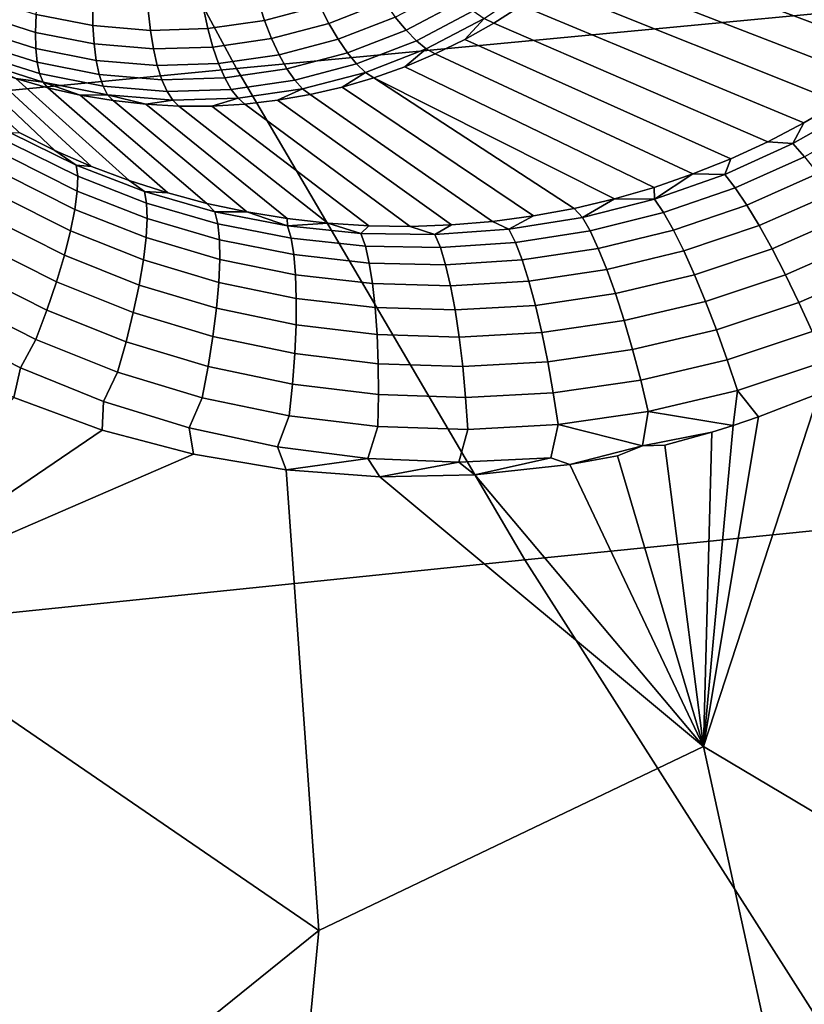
# Model space of a CAD drawing. Header units: metres. Extents: x -240 to 45, y -77 to 27.
# Tile 35 of 256: x -224.47 to -223.43, y -12.29 to -10.99. Entities that reach past the tile are written whole.
import ezdxf

# ---------------------------------------------------------------- set-up
doc = ezdxf.new("R2010")
doc.units = ezdxf.units.M
doc.layers.add('solid_102011X2', color=7, linetype='CONTINUOUS')

msp = doc.modelspace()

# ---------------------------------------------------------------- linework, layer by layer
at = {"layer": 'solid_102011X2'}
for points in [[(-223.141022, -10.271008, 298.400848), (-224.539108, -10.394996, 296.70401), (-224.181488, -11.058894, 296.467407), (-222.790131, -10.926934, 298.163605)], [(-224.539108, -10.394996, 296.70401), (-225.922241, -10.520187, 294.99176), (-225.557571, -11.192084, 294.756134), (-224.181488, -11.058894, 296.467407)], [(-223.302322, -11.044093, 273.965759), (-223.704254, -10.893415, 273.107544), (-223.673386, -10.862147, 273.095795), (-223.261826, -11.011329, 273.959564)], [(-223.223251, -10.976793, 273.953339), (-223.261826, -11.011329, 273.959564), (-223.673386, -10.862147, 273.095795)], [(-223.344696, -11.074986, 273.971924), (-223.736725, -10.922859, 273.119659), (-223.704254, -10.893415, 273.107544), (-223.302322, -11.044093, 273.965759)], [(-222.790131, -10.926934, 298.163605), (-224.181488, -11.058894, 296.467407), (-223.801956, -11.705964, 296.216309), (-222.41774, -11.566221, 297.911804)], [(-223.388824, -11.103903, 273.978088), (-223.770721, -10.95039, 273.13208), (-223.736725, -10.922859, 273.119659), (-223.344696, -11.074986, 273.971924)], [(-224.071533, -10.976451, 273.090729), (-224.144516, -10.995661, 273.114594), (-224.15303, -10.969726, 273.104523), (-224.082764, -10.951231, 273.081573)], [(-223.986877, -10.971378, 273.079132), (-224.059723, -10.999708, 273.103607), (-224.071533, -10.976451, 273.090729), (-224.001144, -10.949073, 273.067108)], [(-223.88501, -10.969922, 273.088104), (-223.958298, -11.008461, 273.113434), (-223.972488, -10.991315, 273.094696), (-223.901062, -10.953753, 273.070007)], [(-223.855591, -10.99299, 273.132477), (-223.784271, -10.94454, 273.107056), (-223.806137, -10.975928, 273.144836), (-223.84285, -10.999398, 273.157806)], [(-223.434616, -11.130742, 273.984222), (-223.806137, -10.975928, 273.144836), (-223.770721, -10.95039, 273.13208), (-223.388824, -11.103903, 273.978088)], [(-224.44606, -11.011452, 273.22348), (-224.521408, -10.987627, 273.244965), (-224.517715, -10.964776, 273.227356), (-224.444901, -10.987801, 273.206573)], [(-224.3703, -11.002524, 273.184631), (-224.444901, -10.987801, 273.206573), (-224.442245, -10.962158, 273.193085), (-224.370422, -10.976334, 273.171967)], [(-224.294769, -11.008774, 273.161835), (-224.3703, -11.002524, 273.184631), (-224.370422, -10.976334, 273.171967), (-224.297699, -10.982351, 273.149994)], [(-224.219223, -11.006477, 273.138367), (-224.294769, -11.008774, 273.161835), (-224.297699, -10.982351, 273.149994), (-224.22496, -10.98014, 273.127441)], [(-224.144516, -10.995661, 273.114594), (-224.219223, -11.006477, 273.138367), (-224.22496, -10.98014, 273.127441), (-224.15303, -10.969726, 273.104523)], [(-224.059723, -10.999708, 273.103607), (-224.135223, -11.019586, 273.128296), (-224.144516, -10.995661, 273.114594), (-224.071533, -10.976451, 273.090729)], [(-223.972488, -10.991315, 273.094696), (-224.047562, -11.02051, 273.119904), (-224.059723, -10.999708, 273.103607), (-223.986877, -10.971378, 273.079132)], [(-223.869751, -10.983094, 273.10907), (-223.944595, -11.022454, 273.134949), (-223.958298, -11.008461, 273.113434), (-223.88501, -10.969922, 273.088104)], [(-223.481934, -11.15541, 273.990387), (-223.84285, -10.999398, 273.157806), (-223.806137, -10.975928, 273.144836), (-223.434616, -11.130742, 273.984222)], [(-224.445694, -11.032612, 273.243439), (-224.523346, -11.00806, 273.265594), (-224.521408, -10.987627, 273.244965), (-224.44606, -11.011452, 273.22348)], [(-224.368866, -11.026688, 273.200775), (-224.44606, -11.011452, 273.22348), (-224.444901, -10.987801, 273.206573), (-224.3703, -11.002524, 273.184631)], [(-223.958298, -11.008461, 273.113434), (-224.035309, -11.038415, 273.139313), (-224.047562, -11.02051, 273.119904), (-223.972488, -10.991315, 273.094696)], [(-223.855591, -10.99299, 273.132477), (-223.931671, -11.032998, 273.158783), (-223.944595, -11.022454, 273.134949), (-223.869751, -10.983094, 273.10907)], [(-223.931671, -11.032998, 273.158783), (-223.855591, -10.99299, 273.132477), (-223.880783, -11.020732, 273.171021), (-223.919815, -11.039865, 273.184418)], [(-223.855591, -10.99299, 273.132477), (-223.84285, -10.999398, 273.157806), (-223.880783, -11.020732, 273.171021)], [(-224.29071, -11.033154, 273.177155), (-224.368866, -11.026688, 273.200775), (-224.3703, -11.002524, 273.184631), (-224.294769, -11.008774, 273.161835)], [(-224.212524, -11.030778, 273.152924), (-224.29071, -11.033154, 273.177155), (-224.294769, -11.008774, 273.161835), (-224.219223, -11.006477, 273.138367)], [(-224.135223, -11.019586, 273.128296), (-224.212524, -11.030778, 273.152924), (-224.219223, -11.006477, 273.138367), (-224.144516, -10.995661, 273.114594)], [(-224.047562, -11.02051, 273.119904), (-224.125381, -11.040994, 273.145355), (-224.135223, -11.019586, 273.128296), (-224.059723, -10.999708, 273.103607)], [(-223.530701, -11.177812, 273.996552), (-223.880783, -11.020732, 273.171021), (-223.84285, -10.999398, 273.157806), (-223.481934, -11.15541, 273.990387)], [(-224.443817, -11.050833, 273.266022), (-224.523483, -11.025641, 273.288788), (-224.523346, -11.00806, 273.265594), (-224.445694, -11.032612, 273.243439)], [(-224.36615, -11.048312, 273.220062), (-224.445694, -11.032612, 273.243439), (-224.44606, -11.011452, 273.22348), (-224.368866, -11.026688, 273.200775)], [(-224.125381, -11.040994, 273.145355), (-224.205032, -11.052528, 273.170715), (-224.212524, -11.030778, 273.152924), (-224.135223, -11.019586, 273.128296)], [(-223.944595, -11.022454, 273.134949), (-224.023254, -11.053046, 273.161377), (-224.035309, -11.038415, 273.139313), (-223.958298, -11.008461, 273.113434)], [(-224.46756, -11.143375, 274.132996), (-224.593887, -11.022223, 273.390808), (-224.554016, -11.041193, 273.379883), (-224.420456, -11.166786, 274.123444)], [(-224.44046, -11.065728, 273.290802), (-224.52182, -11.040001, 273.314026), (-224.523483, -11.025641, 273.288788), (-224.443817, -11.050833, 273.266022)], [(-224.362183, -11.066942, 273.242035), (-224.443817, -11.050833, 273.266022), (-224.445694, -11.032612, 273.243439), (-224.36615, -11.048312, 273.220062)], [(-224.285614, -11.054977, 273.195709), (-224.36615, -11.048312, 273.220062), (-224.368866, -11.026688, 273.200775), (-224.29071, -11.033154, 273.177155)], [(-224.205032, -11.052528, 273.170715), (-224.285614, -11.054977, 273.195709), (-224.29071, -11.033154, 273.177155), (-224.212524, -11.030778, 273.152924)], [(-224.035309, -11.038415, 273.139313), (-224.115158, -11.059433, 273.165405), (-224.125381, -11.040994, 273.145355), (-224.047562, -11.02051, 273.119904)], [(-223.931671, -11.032998, 273.158783), (-224.011627, -11.064094, 273.185638), (-224.023254, -11.053046, 273.161377), (-223.944595, -11.022454, 273.134949)], [(-224.011627, -11.064094, 273.185638), (-223.931671, -11.032998, 273.158783), (-223.959808, -11.056745, 273.197937), (-224.000687, -11.071319, 273.211578)], [(-223.931671, -11.032998, 273.158783), (-223.919815, -11.039865, 273.184418), (-223.959808, -11.056745, 273.197937)], [(-223.580704, -11.197862, 274.002808), (-223.919815, -11.039865, 273.184418), (-223.880783, -11.020732, 273.171021), (-223.530701, -11.177812, 273.996552)], [(-224.420456, -11.166786, 274.123444), (-224.554016, -11.041193, 273.379883), (-224.513275, -11.057902, 273.36853), (-224.37207, -11.187877, 274.114166)], [(-224.435684, -11.076984, 273.3172), (-224.518387, -11.050834, 273.34079), (-224.52182, -11.040001, 273.314026), (-224.44046, -11.065728, 273.290802)], [(-224.115158, -11.059433, 273.165405), (-224.196884, -11.071267, 273.191437), (-224.205032, -11.052528, 273.170715), (-224.125381, -11.040994, 273.145355)], [(-224.023254, -11.053046, 273.161377), (-224.104797, -11.074512, 273.188019), (-224.115158, -11.059433, 273.165405), (-224.035309, -11.038415, 273.139313)], [(-223.631866, -11.215476, 274.009064), (-223.959808, -11.056745, 273.197937), (-223.919815, -11.039865, 273.184418), (-223.580704, -11.197862, 274.002808)], [(-224.181488, -11.058894, 296.467407), (-225.557571, -11.192084, 294.756134), (-225.170532, -11.84695, 294.506104), (-223.801956, -11.705964, 296.216309)], [(-224.435684, -11.076984, 273.3172), (-224.471771, -11.072305, 273.356781), (-224.518387, -11.050834, 273.34079)], [(-224.37207, -11.187877, 274.114166), (-224.513275, -11.057902, 273.36853), (-224.471771, -11.072305, 273.356781), (-224.322525, -11.206591, 274.105133)], [(-224.357086, -11.082181, 273.266296), (-224.44046, -11.065728, 273.290802), (-224.443817, -11.050833, 273.266022), (-224.362183, -11.066942, 273.242035)], [(-224.279556, -11.07378, 273.217072), (-224.362183, -11.066942, 273.242035), (-224.36615, -11.048312, 273.220062), (-224.285614, -11.054977, 273.195709)], [(-224.196884, -11.071267, 273.191437), (-224.279556, -11.07378, 273.217072), (-224.285614, -11.054977, 273.195709), (-224.205032, -11.052528, 273.170715)], [(-224.011627, -11.064094, 273.185638), (-224.094513, -11.085912, 273.212738), (-224.104797, -11.074512, 273.188019), (-224.023254, -11.053046, 273.161377)], [(-223.68396, -11.230586, 274.015442), (-224.000687, -11.071319, 273.211578), (-223.959808, -11.056745, 273.197937), (-223.631866, -11.215476, 274.009064)], [(-224.350952, -11.093707, 273.292297), (-224.435684, -11.076984, 273.3172), (-224.44046, -11.065728, 273.290802), (-224.357086, -11.082181, 273.266296)], [(-224.272705, -11.089165, 273.240784), (-224.357086, -11.082181, 273.266296), (-224.362183, -11.066942, 273.242035), (-224.279556, -11.07378, 273.217072)], [(-224.188263, -11.086598, 273.2146), (-224.272705, -11.089165, 273.240784), (-224.279556, -11.07378, 273.217072), (-224.196884, -11.071267, 273.191437)], [(-224.104797, -11.074512, 273.188019), (-224.188263, -11.086598, 273.2146), (-224.196884, -11.071267, 273.191437), (-224.115158, -11.059433, 273.165405)], [(-224.094513, -11.085912, 273.212738), (-224.011627, -11.064094, 273.185638), (-224.042282, -11.083545, 273.22525), (-224.084518, -11.093387, 273.238983)], [(-224.011627, -11.064094, 273.185638), (-224.000687, -11.071319, 273.211578), (-224.042282, -11.083545, 273.22525)], [(-223.790405, -11.253062, 274.028503), (-224.042282, -11.083545, 273.22525), (-224.000687, -11.071319, 273.211578), (-223.736893, -11.24313, 274.021881)], [(-223.68396, -11.230586, 274.015442), (-223.736893, -11.24313, 274.021881), (-224.000687, -11.071319, 273.211578)], [(-224.322525, -11.206591, 274.105133), (-224.471771, -11.072305, 273.356781), (-224.429626, -11.084355, 273.344635), (-224.271927, -11.222872, 274.096375)], [(-224.435684, -11.076984, 273.3172), (-224.429626, -11.084355, 273.344635), (-224.471771, -11.072305, 273.356781)], [(-224.435684, -11.076984, 273.3172), (-224.386963, -11.094021, 273.332184), (-224.429626, -11.084355, 273.344635)], [(-224.350952, -11.093707, 273.292297), (-224.386963, -11.094021, 273.332184), (-224.435684, -11.076984, 273.3172)], [(-224.271927, -11.222872, 274.096375), (-224.429626, -11.084355, 273.344635), (-224.386963, -11.094021, 273.332184), (-224.220367, -11.236672, 274.087921)], [(-224.265167, -11.100806, 273.266357), (-224.350952, -11.093707, 273.292297), (-224.357086, -11.082181, 273.266296), (-224.272705, -11.089165, 273.240784)], [(-224.094513, -11.085912, 273.212738), (-224.179352, -11.098197, 273.239746), (-224.188263, -11.086598, 273.2146), (-224.104797, -11.074512, 273.188019)], [(-223.844406, -11.260344, 274.035217), (-224.084518, -11.093387, 273.238983), (-224.042282, -11.083545, 273.22525), (-223.790405, -11.253062, 274.028503)], [(-224.350952, -11.093707, 273.292297), (-224.343918, -11.101272, 273.319458), (-224.386963, -11.094021, 273.332184)], [(-224.220367, -11.236672, 274.087921), (-224.386963, -11.094021, 273.332184), (-224.343918, -11.101272, 273.319458), (-224.167984, -11.247935, 274.079681)], [(-224.350952, -11.093707, 273.292297), (-224.300598, -11.106087, 273.306458), (-224.343918, -11.101272, 273.319458)], [(-224.265167, -11.100806, 273.266357), (-224.300598, -11.106087, 273.306458), (-224.350952, -11.093707, 273.292297)], [(-224.179352, -11.098197, 273.239746), (-224.265167, -11.100806, 273.266357), (-224.272705, -11.089165, 273.240784), (-224.188263, -11.086598, 273.2146)], [(-224.265167, -11.100806, 273.266357), (-224.179352, -11.098197, 273.239746), (-224.213684, -11.108361, 273.279846), (-224.257141, -11.108452, 273.293243)], [(-224.179352, -11.098197, 273.239746), (-224.170349, -11.105814, 273.266296), (-224.213684, -11.108361, 273.279846)], [(-224.179352, -11.098197, 273.239746), (-224.094513, -11.085912, 273.212738), (-224.127243, -11.100818, 273.252686), (-224.170349, -11.105814, 273.266296)], [(-224.094513, -11.085912, 273.212738), (-224.084518, -11.093387, 273.238983), (-224.127243, -11.100818, 273.252686)], [(-223.898636, -11.264955, 274.042114), (-224.127243, -11.100818, 273.252686), (-224.084518, -11.093387, 273.238983), (-223.844406, -11.260344, 274.035217)], [(-224.167984, -11.247935, 274.079681), (-224.343918, -11.101272, 273.319458), (-224.300598, -11.106087, 273.306458), (-224.114899, -11.256627, 274.071716)], [(-224.265167, -11.100806, 273.266357), (-224.257141, -11.108452, 273.293243), (-224.300598, -11.106087, 273.306458)], [(-224.114899, -11.256627, 274.071716), (-224.300598, -11.106087, 273.306458), (-224.257141, -11.108452, 273.293243), (-224.061295, -11.262696, 274.063965)], [(-224.061295, -11.262696, 274.063965), (-224.257141, -11.108452, 273.293243), (-224.213684, -11.108361, 273.279846), (-224.007263, -11.266124, 274.056488)], [(-224.007263, -11.266124, 274.056488), (-224.213684, -11.108361, 273.279846), (-224.170349, -11.105814, 273.266296), (-223.953003, -11.266878, 274.049194)], [(-223.953003, -11.266878, 274.049194), (-224.170349, -11.105814, 273.266296), (-224.127243, -11.100818, 273.252686), (-223.898636, -11.264955, 274.042114)], [(-223.363724, -11.109326, 274.014587), (-223.449158, -11.157851, 274.026215), (-223.434616, -11.130742, 273.984222), (-223.388824, -11.103903, 273.978088)], [(-223.449158, -11.157851, 274.026215), (-223.363724, -11.109326, 274.014587), (-223.346313, -11.126083, 274.049927), (-223.43367, -11.175224, 274.062164)], [(-223.449158, -11.157851, 274.026215), (-223.481934, -11.15541, 273.990387), (-223.434616, -11.130742, 273.984222)], [(-224.392548, -11.186299, 274.160065), (-224.478745, -11.143647, 274.177521), (-224.46756, -11.143375, 274.132996), (-224.420456, -11.166786, 274.123444)], [(-224.478745, -11.143647, 274.177521), (-224.392548, -11.186299, 274.160065), (-224.390381, -11.200778, 274.200317), (-224.477325, -11.157566, 274.217987)], [(-224.477325, -11.157566, 274.217987), (-224.390381, -11.200778, 274.200317), (-224.390884, -11.220325, 274.238403), (-224.479004, -11.176337, 274.256439)], [(-223.449158, -11.157851, 274.026215), (-223.538589, -11.198455, 274.037811), (-223.530701, -11.177812, 273.996552), (-223.481934, -11.15541, 273.990387)], [(-223.538589, -11.198455, 274.037811), (-223.449158, -11.157851, 274.026215), (-223.43367, -11.175224, 274.062164), (-223.524979, -11.216193, 274.074341)], [(-224.392548, -11.186299, 274.160065), (-224.420456, -11.166786, 274.123444), (-224.37207, -11.187877, 274.114166)], [(-223.524979, -11.216193, 274.074341), (-223.43367, -11.175224, 274.062164), (-223.416351, -11.19722, 274.094574), (-223.509888, -11.238782, 274.107452)], [(-224.479004, -11.176337, 274.256439), (-224.390884, -11.220325, 274.238403), (-224.394028, -11.244543, 274.27359), (-224.48378, -11.199577, 274.292084)], [(-224.302643, -11.22111, 274.143555), (-224.392548, -11.186299, 274.160065), (-224.37207, -11.187877, 274.114166), (-224.322525, -11.206591, 274.105133)], [(-224.392548, -11.186299, 274.160065), (-224.302643, -11.22111, 274.143555), (-224.299683, -11.236165, 274.183533), (-224.390381, -11.200778, 274.200317)], [(-223.538589, -11.198455, 274.037811), (-223.580704, -11.197862, 274.002808), (-223.530701, -11.177812, 273.996552)], [(-224.48378, -11.199577, 274.292084), (-224.394028, -11.244543, 274.27359), (-224.39975, -11.272938, 274.305115), (-224.491547, -11.226813, 274.324188)], [(-224.390381, -11.200778, 274.200317), (-224.299683, -11.236165, 274.183533), (-224.298904, -11.256454, 274.221222), (-224.390884, -11.220325, 274.238403)], [(-223.63121, -11.230878, 274.049438), (-223.631866, -11.215476, 274.009064), (-223.580704, -11.197862, 274.002808)], [(-223.63121, -11.230878, 274.049438), (-223.580704, -11.197862, 274.002808), (-223.538589, -11.198455, 274.037811)], [(-223.63121, -11.230878, 274.049438), (-223.538589, -11.198455, 274.037811), (-223.524979, -11.216193, 274.074341), (-223.619385, -11.248751, 274.086517)], [(-223.509888, -11.238782, 274.107452), (-223.416351, -11.19722, 274.094574), (-223.397522, -11.223389, 274.122772), (-223.493652, -11.26576, 274.136444)], [(-224.302643, -11.22111, 274.143555), (-224.322525, -11.206591, 274.105133), (-224.271927, -11.222872, 274.096375)], [(-224.491547, -11.226813, 274.324188), (-224.39975, -11.272938, 274.305115), (-224.407959, -11.304932, 274.332367), (-224.502151, -11.257491, 274.352142)], [(-224.390884, -11.220325, 274.238403), (-224.298904, -11.256454, 274.221222), (-224.300339, -11.281567, 274.25589), (-224.394028, -11.244543, 274.27359)], [(-224.209702, -11.247811, 274.12793), (-224.302643, -11.22111, 274.143555), (-224.271927, -11.222872, 274.096375), (-224.220367, -11.236672, 274.087921)], [(-224.302643, -11.22111, 274.143555), (-224.209702, -11.247811, 274.12793), (-224.205872, -11.263446, 274.167603), (-224.299683, -11.236165, 274.183533)], [(-223.63121, -11.230878, 274.049438), (-223.68396, -11.230586, 274.015442), (-223.631866, -11.215476, 274.009064)], [(-223.619385, -11.248751, 274.086517), (-223.524979, -11.216193, 274.074341), (-223.509888, -11.238782, 274.107452), (-223.606491, -11.271668, 274.120331)], [(-223.493652, -11.26576, 274.136444), (-223.397522, -11.223389, 274.122772), (-223.377594, -11.253198, 274.146179), (-223.476562, -11.296579, 274.160797)], [(-224.299683, -11.236165, 274.183533), (-224.205872, -11.263446, 274.167603), (-224.203735, -11.284433, 274.204865), (-224.298904, -11.256454, 274.221222)], [(-224.209702, -11.247811, 274.12793), (-224.220367, -11.236672, 274.087921), (-224.167984, -11.247935, 274.079681)], [(-223.726227, -11.254963, 274.061279), (-223.736893, -11.24313, 274.021881), (-223.68396, -11.230586, 274.015442)], [(-223.726227, -11.254963, 274.061279), (-223.68396, -11.230586, 274.015442), (-223.63121, -11.230878, 274.049438)], [(-223.726227, -11.254963, 274.061279), (-223.63121, -11.230878, 274.049438), (-223.619385, -11.248751, 274.086517), (-223.716095, -11.272769, 274.098877)], [(-223.606491, -11.271668, 274.120331), (-223.509888, -11.238782, 274.107452), (-223.493652, -11.26576, 274.136444), (-223.592789, -11.299167, 274.150146)], [(-224.394028, -11.244543, 274.27359), (-224.300339, -11.281567, 274.25589), (-224.303925, -11.310989, 274.286774), (-224.39975, -11.272938, 274.305115)], [(-224.209702, -11.247811, 274.12793), (-224.167984, -11.247935, 274.079681), (-224.114487, -11.26623, 274.11319)], [(-224.209702, -11.247811, 274.12793), (-224.114487, -11.26623, 274.11319), (-224.109665, -11.282434, 274.152527), (-224.205872, -11.263446, 274.167603)], [(-224.114487, -11.26623, 274.11319), (-224.167984, -11.247935, 274.079681), (-224.114899, -11.256627, 274.071716)], [(-223.822861, -11.270586, 274.073425), (-223.844406, -11.260344, 274.035217), (-223.790405, -11.253062, 274.028503)], [(-223.726227, -11.254963, 274.061279), (-223.822861, -11.270586, 274.073425), (-223.790405, -11.253062, 274.028503), (-223.736893, -11.24313, 274.021881)], [(-223.716095, -11.272769, 274.098877), (-223.619385, -11.248751, 274.086517), (-223.606491, -11.271668, 274.120331), (-223.705292, -11.295781, 274.133331)], [(-223.476562, -11.296579, 274.160797), (-223.377594, -11.253198, 274.146179), (-223.356964, -11.28604, 274.164307), (-223.459, -11.33061, 274.179962)], [(-224.502151, -11.257491, 274.352142), (-224.407959, -11.304932, 274.332367), (-224.418442, -11.339871, 274.354797), (-224.515366, -11.290984, 274.375305)], [(-224.298904, -11.256454, 274.221222), (-224.203735, -11.284433, 274.204865), (-224.203339, -11.310345, 274.238953), (-224.300339, -11.281567, 274.25589)], [(-224.205872, -11.263446, 274.167603), (-224.109665, -11.282434, 274.152527), (-224.106064, -11.304055, 274.189301), (-224.203735, -11.284433, 274.204865)], [(-224.114487, -11.26623, 274.11319), (-224.114899, -11.256627, 274.071716), (-224.061295, -11.262696, 274.063965)], [(-224.114487, -11.26623, 274.11319), (-224.061295, -11.262696, 274.063965), (-224.017761, -11.276216, 274.099243)], [(-224.114487, -11.26623, 274.11319), (-224.017761, -11.276216, 274.099243), (-224.011826, -11.292953, 274.138214), (-224.109665, -11.282434, 274.152527)], [(-224.017761, -11.276216, 274.099243), (-224.061295, -11.262696, 274.063965), (-224.007263, -11.266124, 274.056488)], [(-223.920303, -11.277671, 274.08606), (-224.017761, -11.276216, 274.099243), (-224.007263, -11.266124, 274.056488), (-223.953003, -11.266878, 274.049194)], [(-223.920303, -11.277671, 274.08606), (-223.953003, -11.266878, 274.049194), (-223.898636, -11.264955, 274.042114)], [(-223.822861, -11.270586, 274.073425), (-223.920303, -11.277671, 274.08606), (-223.898636, -11.264955, 274.042114), (-223.844406, -11.260344, 274.035217)], [(-223.822861, -11.270586, 274.073425), (-223.726227, -11.254963, 274.061279), (-223.716095, -11.272769, 274.098877), (-223.814255, -11.288158, 274.111511)], [(-223.592789, -11.299167, 274.150146), (-223.493652, -11.26576, 274.136444), (-223.476562, -11.296579, 274.160797), (-223.578552, -11.330683, 274.175415)], [(-224.39975, -11.272938, 274.305115), (-224.303925, -11.310989, 274.286774), (-224.309616, -11.344124, 274.313293), (-224.407959, -11.304932, 274.332367)], [(-224.017761, -11.276216, 274.099243), (-223.920303, -11.277671, 274.08606), (-223.913101, -11.294875, 274.124603), (-224.011826, -11.292953, 274.138214)], [(-223.920303, -11.277671, 274.08606), (-223.822861, -11.270586, 274.073425), (-223.814255, -11.288158, 274.111511), (-223.913101, -11.294875, 274.124603)], [(-223.814255, -11.288158, 274.111511), (-223.716095, -11.272769, 274.098877), (-223.705292, -11.295781, 274.133331), (-223.80545, -11.311055, 274.146606)], [(-223.705292, -11.295781, 274.133331), (-223.606491, -11.271668, 274.120331), (-223.592789, -11.299167, 274.150146), (-223.694061, -11.323529, 274.163971)], [(-224.515366, -11.290984, 274.375305), (-224.418442, -11.339871, 274.354797), (-224.43103, -11.377047, 274.371918), (-224.530914, -11.32661, 274.39328)], [(-224.300339, -11.281567, 274.25589), (-224.203339, -11.310345, 274.238953), (-224.204697, -11.340652, 274.269165), (-224.303925, -11.310989, 274.286774)], [(-224.203735, -11.284433, 274.204865), (-224.106064, -11.304055, 274.189301), (-224.103729, -11.330654, 274.222778), (-224.203339, -11.310345, 274.238953)], [(-224.109665, -11.282434, 274.152527), (-224.011826, -11.292953, 274.138214), (-224.006622, -11.315124, 274.1745), (-224.106064, -11.304055, 274.189301)], [(-223.913101, -11.294875, 274.124603), (-223.814255, -11.288158, 274.111511), (-223.80545, -11.311055, 274.146606), (-223.906158, -11.317481, 274.160278)], [(-223.459, -11.33061, 274.179962), (-223.356964, -11.28604, 274.164307), (-223.336044, -11.321247, 274.176819), (-223.441315, -11.367161, 274.193542)], [(-224.407959, -11.304932, 274.332367), (-224.309616, -11.344124, 274.313293), (-224.317291, -11.380295, 274.3349), (-224.418442, -11.339871, 274.354797)], [(-224.106064, -11.304055, 274.189301), (-224.006622, -11.315124, 274.1745), (-224.002243, -11.342277, 274.207306), (-224.103729, -11.330654, 274.222778)], [(-224.011826, -11.292953, 274.138214), (-223.913101, -11.294875, 274.124603), (-223.906158, -11.317481, 274.160278), (-224.006622, -11.315124, 274.1745)], [(-223.80545, -11.311055, 274.146606), (-223.705292, -11.295781, 274.133331), (-223.694061, -11.323529, 274.163971), (-223.796616, -11.338811, 274.178009)], [(-223.694061, -11.323529, 274.163971), (-223.592789, -11.299167, 274.150146), (-223.578552, -11.330683, 274.175415), (-223.682648, -11.355448, 274.190125)], [(-223.578552, -11.330683, 274.175415), (-223.476562, -11.296579, 274.160797), (-223.459, -11.33061, 274.179962), (-223.564072, -11.365575, 274.195587)], [(-224.303925, -11.310989, 274.286774), (-224.204697, -11.340652, 274.269165), (-224.207764, -11.37474, 274.294922), (-224.309616, -11.344124, 274.313293)], [(-224.203339, -11.310345, 274.238953), (-224.103729, -11.330654, 274.222778), (-224.102737, -11.361689, 274.252289), (-224.204697, -11.340652, 274.269165)], [(-224.006622, -11.315124, 274.1745), (-223.906158, -11.317481, 274.160278), (-223.899612, -11.345029, 274.192413), (-224.002243, -11.342277, 274.207306)], [(-223.906158, -11.317481, 274.160278), (-223.80545, -11.311055, 274.146606), (-223.796616, -11.338811, 274.178009), (-223.899612, -11.345029, 274.192413)], [(-224.530914, -11.32661, 274.39328), (-224.43103, -11.377047, 274.371918), (-224.44545, -11.415698, 274.383423), (-224.548508, -11.363644, 274.40564)], [(-224.103729, -11.330654, 274.222778), (-224.002243, -11.342277, 274.207306), (-223.998779, -11.373858, 274.236023), (-224.102737, -11.361689, 274.252289)], [(-223.796616, -11.338811, 274.178009), (-223.694061, -11.323529, 274.163971), (-223.682648, -11.355448, 274.190125), (-223.787933, -11.370859, 274.205048)], [(-223.682648, -11.355448, 274.190125), (-223.578552, -11.330683, 274.175415), (-223.564072, -11.365575, 274.195587), (-223.671249, -11.390888, 274.211273)], [(-223.564072, -11.365575, 274.195587), (-223.459, -11.33061, 274.179962), (-223.441315, -11.367161, 274.193542), (-223.549652, -11.403133, 274.210236)], [(-223.441315, -11.367161, 274.193542), (-223.336044, -11.321247, 274.176819), (-223.315277, -11.3581, 274.183472), (-223.423843, -11.405486, 274.201294)], [(-224.418442, -11.339871, 274.354797), (-224.317291, -11.380295, 274.3349), (-224.326782, -11.418765, 274.351135), (-224.43103, -11.377047, 274.371918)], [(-224.309616, -11.344124, 274.313293), (-224.207764, -11.37474, 274.294922), (-224.212494, -11.411911, 274.315643), (-224.317291, -11.380295, 274.3349)], [(-224.204697, -11.340652, 274.269165), (-224.102737, -11.361689, 274.252289), (-224.103088, -11.396526, 274.277161), (-224.207764, -11.37474, 274.294922)], [(-224.002243, -11.342277, 274.207306), (-223.899612, -11.345029, 274.192413), (-223.893585, -11.376957, 274.220306), (-223.998779, -11.373858, 274.236023)], [(-223.899612, -11.345029, 274.192413), (-223.796616, -11.338811, 274.178009), (-223.787933, -11.370859, 274.205048), (-223.893585, -11.376957, 274.220306)], [(-223.787933, -11.370859, 274.205048), (-223.682648, -11.355448, 274.190125), (-223.671249, -11.390888, 274.211273), (-223.779587, -11.406548, 274.227203)], [(-224.570602, -11.399731, 274.412811), (-224.548508, -11.363644, 274.40564), (-224.44545, -11.415698, 274.383423), (-224.465866, -11.453013, 274.389954)], [(-224.102737, -11.361689, 274.252289), (-223.998779, -11.373858, 274.236023), (-223.996323, -11.409226, 274.26004), (-224.103088, -11.396526, 274.277161)], [(-223.671249, -11.390888, 274.211273), (-223.564072, -11.365575, 274.195587), (-223.549652, -11.403133, 274.210236), (-223.66011, -11.429126, 274.22702)], [(-223.549652, -11.403133, 274.210236), (-223.441315, -11.367161, 274.193542), (-223.423843, -11.405486, 274.201294), (-223.535583, -11.442593, 274.219116)], [(-224.43103, -11.377047, 274.371918), (-224.326782, -11.418765, 274.351135), (-224.337891, -11.45875, 274.361694), (-224.44545, -11.415698, 274.383423)], [(-224.317291, -11.380295, 274.3349), (-224.212494, -11.411911, 274.315643), (-224.218796, -11.45141, 274.330933), (-224.326782, -11.418765, 274.351135)], [(-224.207764, -11.37474, 274.294922), (-224.103088, -11.396526, 274.277161), (-224.104797, -11.434457, 274.296967), (-224.212494, -11.411911, 274.315643)], [(-223.998779, -11.373858, 274.236023), (-223.893585, -11.376957, 274.220306), (-223.888229, -11.412615, 274.243408), (-223.996323, -11.409226, 274.26004)], [(-223.893585, -11.376957, 274.220306), (-223.787933, -11.370859, 274.205048), (-223.779587, -11.406548, 274.227203), (-223.888229, -11.412615, 274.243408)], [(-223.779587, -11.406548, 274.227203), (-223.671249, -11.390888, 274.211273), (-223.66011, -11.429126, 274.22702), (-223.771729, -11.445149, 274.243988)], [(-224.570602, -11.399731, 274.412811), (-224.465866, -11.453013, 274.389954), (-224.474625, -11.492229, 274.388367), (-224.586472, -11.438331, 274.412537)], [(-224.103088, -11.396526, 274.277161), (-223.996323, -11.409226, 274.26004), (-223.994904, -11.447659, 274.27887), (-224.104797, -11.434457, 274.296967)], [(-223.996323, -11.409226, 274.26004), (-223.888229, -11.412615, 274.243408), (-223.883621, -11.451276, 274.26123), (-223.994904, -11.447659, 274.27887)], [(-223.888229, -11.412615, 274.243408), (-223.779587, -11.406548, 274.227203), (-223.771729, -11.445149, 274.243988), (-223.883621, -11.451276, 274.26123)], [(-223.66011, -11.429126, 274.22702), (-223.549652, -11.403133, 274.210236), (-223.535583, -11.442593, 274.219116), (-223.649475, -11.469384, 274.237)], [(-223.535583, -11.442593, 274.219116), (-223.423843, -11.405486, 274.201294), (-223.406967, -11.444805, 274.203033), (-223.522141, -11.483148, 274.221985)], [(-224.465866, -11.453013, 274.389954), (-224.44545, -11.415698, 274.383423), (-224.337891, -11.45875, 274.361694), (-224.356613, -11.497251, 274.367554)], [(-224.326782, -11.418765, 274.351135), (-224.218796, -11.45141, 274.330933), (-224.226517, -11.492431, 274.340485), (-224.337891, -11.45875, 274.361694)], [(-224.212494, -11.411911, 274.315643), (-224.104797, -11.434457, 274.296967), (-224.107803, -11.474708, 274.311279), (-224.218796, -11.45141, 274.330933)], [(-224.104797, -11.434457, 274.296967), (-223.994904, -11.447659, 274.27887), (-223.994568, -11.488374, 274.292145), (-224.107803, -11.474708, 274.311279)], [(-223.771729, -11.445149, 274.243988), (-223.66011, -11.429126, 274.22702), (-223.649475, -11.469384, 274.237), (-223.764542, -11.485877, 274.255096)], [(-223.994904, -11.447659, 274.27887), (-223.883621, -11.451276, 274.26123), (-223.879868, -11.492152, 274.273438), (-223.994568, -11.488374, 274.292145)], [(-223.883621, -11.451276, 274.26123), (-223.771729, -11.445149, 274.243988), (-223.764542, -11.485877, 274.255096), (-223.879868, -11.492152, 274.273438)], [(-223.649475, -11.469384, 274.237), (-223.535583, -11.442593, 274.219116), (-223.522141, -11.483148, 274.221985), (-223.639526, -11.510841, 274.241028)], [(-223.522141, -11.483148, 274.221985), (-223.406967, -11.444805, 274.203033), (-223.415222, -11.487044, 274.203461), (-223.494583, -11.517769, 274.216492)], [(-224.465866, -11.453013, 274.389954), (-224.356613, -11.497251, 274.367554), (-224.358047, -11.535264, 274.364777), (-224.474625, -11.492229, 274.388367)], [(-224.356613, -11.497251, 274.367554), (-224.337891, -11.45875, 274.361694), (-224.226517, -11.492431, 274.340485), (-224.243515, -11.532077, 274.345612)], [(-224.218796, -11.45141, 274.330933), (-224.107803, -11.474708, 274.311279), (-224.112061, -11.516459, 274.319794), (-224.226517, -11.492431, 274.340485)], [(-223.764542, -11.485877, 274.255096), (-223.649475, -11.469384, 274.237), (-223.639526, -11.510841, 274.241028), (-223.758148, -11.527902, 274.260254)], [(-224.107803, -11.474708, 274.311279), (-223.994568, -11.488374, 274.292145), (-223.9953, -11.53054, 274.299561), (-224.112061, -11.516459, 274.319794)], [(-223.879868, -11.492152, 274.273438), (-223.764542, -11.485877, 274.255096), (-223.758148, -11.527902, 274.260254), (-223.877045, -11.534412, 274.279724)], [(-223.639526, -11.510841, 274.241028), (-223.522141, -11.483148, 274.221985), (-223.52774, -11.529007, 274.221893)], [(-223.415222, -11.487044, 274.203461), (-222.95137, -11.774129, 274.086029), (-222.998215, -12.289972, 274.037323), (-223.566605, -11.951927, 274.180817)], [(-223.494583, -11.517769, 274.216492), (-223.415222, -11.487044, 274.203461), (-223.566605, -11.951927, 274.180817)], [(-223.522141, -11.483148, 274.221985), (-223.494583, -11.517769, 274.216492), (-223.52774, -11.529007, 274.221893)], [(-224.474625, -11.492229, 274.388367), (-224.358047, -11.535264, 274.364777), (-224.69751, -11.765912, 274.374969)], [(-224.356613, -11.497251, 274.367554), (-224.243515, -11.532077, 274.345612), (-224.238144, -11.567017, 274.341888), (-224.358047, -11.535264, 274.364777)], [(-224.243515, -11.532077, 274.345612), (-224.226517, -11.492431, 274.340485), (-224.112061, -11.516459, 274.319794), (-224.127289, -11.557211, 274.324097)], [(-223.994568, -11.488374, 274.292145), (-223.879868, -11.492152, 274.273438), (-223.877045, -11.534412, 274.279724), (-223.9953, -11.53054, 274.299561)], [(-223.647202, -11.555729, 274.241821), (-223.758148, -11.527902, 274.260254), (-223.639526, -11.510841, 274.241028)], [(-223.639526, -11.510841, 274.241028), (-223.52774, -11.529007, 274.221893), (-223.555817, -11.53781, 274.22644), (-223.647202, -11.555729, 274.241821)], [(-224.127289, -11.557211, 274.324097), (-224.112061, -11.516459, 274.319794), (-223.9953, -11.53054, 274.299561), (-224.008713, -11.57237, 274.303009)], [(-223.52774, -11.529007, 274.221893), (-223.494583, -11.517769, 274.216492), (-223.566605, -11.951927, 274.180817)], [(-224.358047, -11.535264, 274.364777), (-224.238144, -11.567017, 274.341888), (-224.69751, -11.765912, 274.374969)], [(-224.243515, -11.532077, 274.345612), (-224.127289, -11.557211, 274.324097), (-224.11618, -11.587405, 274.319733), (-224.238144, -11.567017, 274.341888)], [(-224.008713, -11.57237, 274.303009), (-223.9953, -11.53054, 274.299561), (-223.877045, -11.534412, 274.279724), (-223.888611, -11.577287, 274.282318)], [(-223.888611, -11.577287, 274.282318), (-223.877045, -11.534412, 274.279724), (-223.758148, -11.527902, 274.260254), (-223.767807, -11.571795, 274.261932)], [(-223.758148, -11.527902, 274.260254), (-223.647202, -11.555729, 274.241821), (-223.742493, -11.580406, 274.256714), (-223.767807, -11.571795, 274.261932)], [(-223.647202, -11.555729, 274.241821), (-223.555817, -11.53781, 274.22644), (-223.617691, -11.554934, 274.236481)], [(-223.617691, -11.554934, 274.236481), (-223.555817, -11.53781, 274.22644), (-223.566605, -11.951927, 274.180817)], [(-223.555817, -11.53781, 274.22644), (-223.52774, -11.529007, 274.221893), (-223.566605, -11.951927, 274.180817)], [(-224.008713, -11.57237, 274.303009), (-224.11618, -11.587405, 274.319733), (-224.127289, -11.557211, 274.324097)], [(-223.647202, -11.555729, 274.241821), (-223.679932, -11.569138, 274.246552), (-223.742493, -11.580406, 274.256714)], [(-223.647202, -11.555729, 274.241821), (-223.617691, -11.554934, 274.236481), (-223.566605, -11.951927, 274.180817), (-223.679932, -11.569138, 274.246552)], [(-224.238144, -11.567017, 274.341888), (-224.11618, -11.587405, 274.319733), (-224.073257, -12.193883, 274.21814), (-224.69751, -11.765912, 274.374969)], [(-224.008713, -11.57237, 274.303009), (-223.992645, -11.596496, 274.298248), (-224.11618, -11.587405, 274.319733)], [(-223.888611, -11.577287, 274.282318), (-223.992645, -11.596496, 274.298248), (-224.008713, -11.57237, 274.303009)], [(-223.888611, -11.577287, 274.282318), (-223.867859, -11.594212, 274.277283), (-223.992645, -11.596496, 274.298248)], [(-223.767807, -11.571795, 274.261932), (-223.867859, -11.594212, 274.277283), (-223.888611, -11.577287, 274.282318)], [(-223.767807, -11.571795, 274.261932), (-223.742493, -11.580406, 274.256714), (-223.867859, -11.594212, 274.277283)], [(-222.41774, -11.566221, 297.911804), (-223.801956, -11.705964, 296.216309), (-223.401093, -12.335226, 295.95108), (-222.024445, -12.187903, 297.645844)], [(-223.742493, -11.580406, 274.256714), (-223.679932, -11.569138, 274.246552), (-223.566605, -11.951927, 274.180817)], [(-223.992645, -11.596496, 274.298248), (-223.566605, -11.951927, 274.180817), (-224.073257, -12.193883, 274.21814), (-224.11618, -11.587405, 274.319733)], [(-223.867859, -11.594212, 274.277283), (-223.742493, -11.580406, 274.256714), (-223.566605, -11.951927, 274.180817)], [(-223.992645, -11.596496, 274.298248), (-223.867859, -11.594212, 274.277283), (-223.566605, -11.951927, 274.180817)], [(-223.801956, -11.705964, 296.216309), (-225.170532, -11.84695, 294.506104), (-224.761765, -12.483793, 294.242004), (-223.401093, -12.335226, 295.95108)], [(-224.454529, -12.502345, 274.197723), (-224.780457, -12.283927, 274.278961), (-224.69751, -11.765912, 274.374969), (-224.073257, -12.193883, 274.21814)], [(-223.566605, -11.951927, 274.180817), (-223.427719, -12.58816, 274.055969), (-224.122757, -12.712067, 274.115021), (-224.073257, -12.193883, 274.21814)], [(-223.566605, -11.951927, 274.180817), (-222.998215, -12.289972, 274.037323), (-223.427719, -12.58816, 274.055969)], [(-224.122757, -12.712067, 274.115021), (-224.454529, -12.502345, 274.197723), (-224.073257, -12.193883, 274.21814)], [(-224.535522, -12.471241, 274.214569), (-224.780457, -12.283927, 274.278961), (-224.454529, -12.502345, 274.197723)]]:
    msp.add_3dface(points, dxfattribs=at)

doc.saveas('drawing.dxf')
